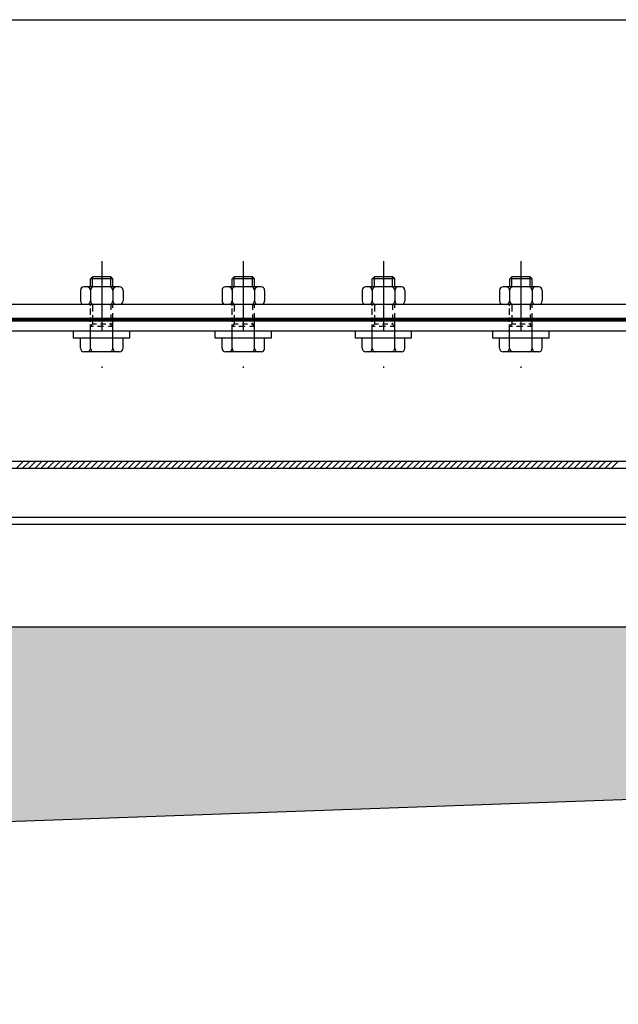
# Model space of a CAD drawing. Extents: x -672 to 590, y -425 to 416.
# Tile 17 of 31: x -170 to -128, y 131 to 201. Entities that reach past the tile are written whole.
import ezdxf

# ---------------------------------------------------------------- set-up
doc = ezdxf.new("R2010")
doc.units = 0
doc.header["$LTSCALE"] = 10
doc.header["$MEASUREMENT"] = 0
doc.linetypes.add('DASHDOT', pattern=[1, 0.5, -0.25, 0, -0.25])
doc.linetypes.add('HIDDEN2', pattern=[0.1875, 0.125, -0.0625])
doc.layers.get('0').update_dxf_attribs({"color": 4, "linetype": 'CONTINUOUS'})
for name, color, linetype in [('KANAL', 1, 'CONTINUOUS'), ('KOSMETYKA', 7, 'CONTINUOUS'), ('OSIE', 3, 'DASHDOT')]:
    doc.layers.add(name, color=color, linetype=linetype)

msp = doc.modelspace()

# ---------------------------------------------------------------- hatches: boundary and pattern name
at = {"layer": 'KANAL'}
msp.add_hatch(color=7, dxfattribs=at).paths.add_polyline_path([(-189.058119, 143.551004), (215.835239, 158.050178), (-203.744443, 158.050178), (-203.744443, -57.749964)])

# ---------------------------------------------------------------- linework, layer by layer
at = {"color": 6}
for p, q in [((-165.220837, 182.903659), (-165.070837, 183.053659)), ((-163.620837, 182.903568), (-165.220837, 182.903568)), ((-163.770837, 183.053659), (-165.070837, 183.053659)), ((-163.620837, 182.903659), (-163.770837, 183.053659)), ((-155.120837, 182.903659), (-154.970837, 183.053659)), ((-153.520837, 182.903568), (-155.120837, 182.903568)), ((-153.670837, 183.053659), (-154.970837, 183.053659)), ((-153.520837, 182.903659), (-153.670837, 183.053659)), ((-145.120837, 182.903659), (-144.970837, 183.053659)), ((-143.520837, 182.903568), (-145.120837, 182.903568)), ((-143.670837, 183.053659), (-144.970837, 183.053659)), ((-143.520837, 182.903659), (-143.670837, 183.053659)), ((-135.320837, 182.903659), (-135.170837, 183.053659)), ((-133.720837, 182.903568), (-135.320837, 182.903568)), ((-133.870837, 183.053659), (-135.170837, 183.053659)), ((-133.720837, 182.903659), (-133.870837, 183.053659)), ((-165.220837, 179.509921), (-165.070837, 179.659921)), ((-163.620837, 179.509921), (-163.770837, 179.659921)), ((-155.120837, 179.509921), (-154.970837, 179.659921)), ((-153.520837, 179.509921), (-153.670837, 179.659921)), ((-145.120837, 179.509921), (-144.970837, 179.659921)), ((-143.520837, 179.509921), (-143.670837, 179.659921)), ((-135.320837, 179.509921), (-135.170837, 179.659921)), ((-133.720837, 179.509921), (-133.870837, 179.659921))]:
    msp.add_line(p, q, dxfattribs=at)
at = {"color": 6, "linetype": 'Continuous'}
for p, q in [((-165.220837, 182.329493), (-165.220837, 182.903659)), ((-163.620837, 182.329493), (-163.620837, 182.903659)), ((-155.120837, 182.329493), (-155.120837, 182.903659)), ((-153.520837, 182.329493), (-153.520837, 182.903659)), ((-145.120837, 182.329493), (-145.120837, 182.903659)), ((-143.520837, 182.329493), (-143.520837, 182.903659)), ((-135.320837, 182.329493), (-135.320837, 182.903659)), ((-133.720837, 182.329493), (-133.720837, 182.903659)), ((-165.940837, 182.079493), (-165.940837, 181.329471)), ((-163.150837, 182.329493), (-165.690837, 182.329493)), ((-165.225512, 182.079789), (-165.225512, 181.329199)), ((-163.620837, 182.079789), (-163.620837, 181.329199)), ((-162.900837, 182.079493), (-162.900837, 181.329471)), ((-155.840837, 182.079493), (-155.840837, 181.329471)), ((-153.050837, 182.329493), (-155.590837, 182.329493)), ((-155.125512, 182.079789), (-155.125512, 181.329199)), ((-153.520837, 182.079789), (-153.520837, 181.329199)), ((-152.800837, 182.079493), (-152.800837, 181.329471)), ((-145.840837, 182.079493), (-145.840837, 181.329471)), ((-143.050837, 182.329493), (-145.590837, 182.329493)), ((-145.125512, 182.079789), (-145.125512, 181.329199)), ((-143.520837, 182.079789), (-143.520837, 181.329199)), ((-142.800837, 182.079493), (-142.800837, 181.329471)), ((-136.040837, 182.079493), (-136.040837, 181.329471)), ((-133.250837, 182.329493), (-135.790837, 182.329493)), ((-135.325512, 182.079789), (-135.325512, 181.329199)), ((-133.720837, 182.079789), (-133.720837, 181.329199)), ((-133.000837, 182.079493), (-133.000837, 181.329471)), ((-163.150837, 181.079496), (-165.690837, 181.079496)), ((-153.050837, 181.079496), (-155.590837, 181.079496)), ((-143.050837, 181.079496), (-145.590837, 181.079496)), ((-133.250837, 181.079496), (-135.790837, 181.079496)), ((-162.416162, 178.679496), (-166.425512, 178.679496)), ((-165.940837, 177.94756), (-165.940837, 178.679496)), ((-165.225512, 177.947264), (-165.225512, 178.679496)), ((-163.620837, 177.947264), (-163.620837, 178.679496)), ((-162.900837, 177.94756), (-162.900837, 178.679496)), ((-152.316162, 178.679496), (-156.325512, 178.679496)), ((-155.840837, 177.94756), (-155.840837, 178.679496)), ((-155.125512, 177.947264), (-155.125512, 178.679496)), ((-153.520837, 177.947264), (-153.520837, 178.679496)), ((-152.800837, 177.94756), (-152.800837, 178.679496)), ((-142.316162, 178.679496), (-146.325512, 178.679496)), ((-145.840837, 177.94756), (-145.840837, 178.679496)), ((-145.125512, 177.947264), (-145.125512, 178.679496)), ((-143.520837, 177.947264), (-143.520837, 178.679496)), ((-142.800837, 177.94756), (-142.800837, 178.679496)), ((-132.516162, 178.679496), (-136.525512, 178.679496)), ((-136.040837, 177.94756), (-136.040837, 178.679496)), ((-135.325512, 177.947264), (-135.325512, 178.679496)), ((-133.720837, 177.947264), (-133.720837, 178.679496)), ((-133.000837, 177.94756), (-133.000837, 178.679496)), ((-163.150837, 177.69756), (-165.690837, 177.69756)), ((-153.050837, 177.69756), (-155.590837, 177.69756)), ((-143.050837, 177.69756), (-145.590837, 177.69756)), ((-133.250837, 177.69756), (-135.790837, 177.69756))]:
    msp.add_line(p, q, dxfattribs=at)
at = {"color": 7, "linetype": 'Continuous'}
for p, q in [((-165.070837, 182.329493), (-165.070837, 183.05375)), ((-163.770837, 182.329493), (-163.770837, 183.05375)), ((-154.970837, 182.329493), (-154.970837, 183.05375)), ((-153.670837, 182.329493), (-153.670837, 183.05375)), ((-144.970837, 182.329493), (-144.970837, 183.05375)), ((-143.670837, 182.329493), (-143.670837, 183.05375)), ((-135.170837, 182.329493), (-135.170837, 183.05375)), ((-133.870837, 182.329493), (-133.870837, 183.05375))]:
    msp.add_line(p, q, dxfattribs=at)
at = {"color": 6, "linetype": 'HIDDEN2'}
for p, q in [((-165.225512, 180.970017), (-165.225512, 181.079496)), ((-165.225512, 180.338293), (-165.225512, 180.775098)), ((-163.620837, 180.822067), (-163.620837, 181.079496)), ((-155.125512, 180.970017), (-155.125512, 181.079496)), ((-155.125512, 180.338293), (-155.125512, 180.775098)), ((-153.520837, 180.822067), (-153.520837, 181.079496)), ((-145.125512, 180.970017), (-145.125512, 181.079496)), ((-145.125512, 180.338293), (-145.125512, 180.775098)), ((-143.520837, 180.822067), (-143.520837, 181.079496)), ((-135.325512, 180.970017), (-135.325512, 181.079496)), ((-135.325512, 180.338293), (-135.325512, 180.775098)), ((-133.720837, 180.822067), (-133.720837, 181.079496)), ((-165.225512, 179.833384), (-165.225512, 180.145723)), ((-163.620837, 180.000121), (-163.620837, 180.448668)), ((-163.620837, 178.679496), (-163.620837, 179.826338)), ((-155.125512, 179.833384), (-155.125512, 180.145723)), ((-153.520837, 180.000121), (-153.520837, 180.448668)), ((-153.520837, 178.679496), (-153.520837, 179.826338)), ((-145.125512, 179.833384), (-145.125512, 180.145723)), ((-143.520837, 180.000121), (-143.520837, 180.448668)), ((-143.520837, 178.679496), (-143.520837, 179.826338)), ((-135.325512, 179.833384), (-135.325512, 180.145723)), ((-133.720837, 180.000121), (-133.720837, 180.448668)), ((-133.720837, 178.679496), (-133.720837, 179.826338)), ((-166.425512, 178.679496), (-166.425512, 179.179496)), ((-165.225512, 178.679496), (-165.225512, 179.633768)), ((-165.011482, 179.50983), (-165.220837, 179.50983)), ((-164.781728, 179.659921), (-165.070837, 179.659921)), ((-164.282263, 179.50983), (-164.731781, 179.50983)), ((-164.119936, 179.659921), (-164.504525, 179.659921)), ((-163.620837, 179.50983), (-163.947621, 179.50983)), ((-163.770837, 179.659921), (-163.85522, 179.659921)), ((-162.416162, 178.679496), (-162.416162, 179.179496)), ((-156.325512, 178.679496), (-156.325512, 179.179496)), ((-155.125512, 178.679496), (-155.125512, 179.633768)), ((-154.911482, 179.50983), (-155.120837, 179.50983)), ((-154.681728, 179.659921), (-154.970837, 179.659921)), ((-154.182263, 179.50983), (-154.631781, 179.50983)), ((-154.019936, 179.659921), (-154.404525, 179.659921)), ((-153.520837, 179.50983), (-153.847621, 179.50983)), ((-153.670837, 179.659921), (-153.75522, 179.659921)), ((-152.316162, 178.679496), (-152.316162, 179.179496)), ((-146.325512, 178.679496), (-146.325512, 179.179496)), ((-145.125512, 178.679496), (-145.125512, 179.633768)), ((-144.911482, 179.50983), (-145.120837, 179.50983)), ((-144.681728, 179.659921), (-144.970837, 179.659921)), ((-144.182263, 179.50983), (-144.631781, 179.50983)), ((-144.019936, 179.659921), (-144.404525, 179.659921)), ((-143.520837, 179.50983), (-143.847621, 179.50983)), ((-143.670837, 179.659921), (-143.75522, 179.659921)), ((-142.316162, 178.679496), (-142.316162, 179.179496)), ((-136.525512, 178.679496), (-136.525512, 179.179496)), ((-135.325512, 178.679496), (-135.325512, 179.633768)), ((-135.111482, 179.50983), (-135.320837, 179.50983)), ((-134.881728, 179.659921), (-135.170837, 179.659921)), ((-134.382263, 179.50983), (-134.831781, 179.50983)), ((-134.219936, 179.659921), (-134.604525, 179.659921)), ((-133.720837, 179.50983), (-134.047621, 179.50983)), ((-133.870837, 179.659921), (-133.95522, 179.659921)), ((-132.516162, 178.679496), (-132.516162, 179.179496))]:
    msp.add_line(p, q, dxfattribs=at)
at = {"color": 7, "linetype": 'HIDDEN2'}
for p, q in [((-165.070837, 181.079496), (-165.070837, 180.582528)), ((-163.770837, 181.079496), (-163.770837, 180.688207)), ((-154.970837, 181.079496), (-154.970837, 180.582528)), ((-153.670837, 181.079496), (-153.670837, 180.688207)), ((-144.970837, 181.079496), (-144.970837, 180.582528)), ((-143.670837, 181.079496), (-143.670837, 180.688207)), ((-135.170837, 181.079496), (-135.170837, 180.582528)), ((-133.870837, 181.079496), (-133.870837, 180.688207)), ((-165.070837, 180.314809), (-165.070837, 180.011863)), ((-165.070837, 179.826338), (-165.070837, 179.659921)), ((-163.770837, 180.366474), (-163.770837, 179.936714)), ((-154.970837, 180.314809), (-154.970837, 180.011863)), ((-154.970837, 179.826338), (-154.970837, 179.659921)), ((-153.670837, 180.366474), (-153.670837, 179.936714)), ((-144.970837, 180.314809), (-144.970837, 180.011863)), ((-144.970837, 179.826338), (-144.970837, 179.659921)), ((-143.670837, 180.366474), (-143.670837, 179.936714)), ((-135.170837, 180.314809), (-135.170837, 180.011863)), ((-135.170837, 179.826338), (-135.170837, 179.659921)), ((-133.870837, 180.366474), (-133.870837, 179.936714)), ((-163.770837, 179.755886), (-163.770837, 179.659921)), ((-153.670837, 179.755886), (-153.670837, 179.659921)), ((-143.670837, 179.755886), (-143.670837, 179.659921)), ((-133.870837, 179.755886), (-133.870837, 179.659921))]:
    msp.add_line(p, q, dxfattribs=at)
at = {"color": 7}
for p, q in [((5.179163, 179.179496), (-220.520837, 179.179496)), ((225.079163, 169.879496), (-214.720837, 169.879496)), ((225.079163, 169.379496), (-214.720837, 169.379496))]:
    msp.add_line(p, q, dxfattribs=at)
at = {"color": 0}
for p, q in [((-170.024548, 169.879496), (-170.524548, 169.379496)), ((-169.582606, 169.879496), (-170.082606, 169.379496)), ((-169.140665, 169.879496), (-169.640665, 169.379496)), ((-168.698723, 169.879496), (-169.198723, 169.379496)), ((-168.256781, 169.879496), (-168.756781, 169.379496)), ((-167.81484, 169.879496), (-168.31484, 169.379496)), ((-167.372898, 169.879496), (-167.872898, 169.379496)), ((-166.930956, 169.879496), (-167.430956, 169.379496)), ((-166.489014, 169.879496), (-166.989014, 169.379496)), ((-166.047073, 169.879496), (-166.547073, 169.379496)), ((-165.605131, 169.879496), (-166.105131, 169.379496)), ((-165.163189, 169.879496), (-165.663189, 169.379496)), ((-164.721247, 169.879496), (-165.221247, 169.379496)), ((-164.279306, 169.879496), (-164.779306, 169.379496)), ((-163.837364, 169.879496), (-164.337364, 169.379496)), ((-163.395422, 169.879496), (-163.895422, 169.379496)), ((-162.95348, 169.879496), (-163.45348, 169.379496)), ((-162.511539, 169.879496), (-163.011539, 169.379496)), ((-162.069597, 169.879496), (-162.569597, 169.379496)), ((-161.627655, 169.879496), (-162.127655, 169.379496)), ((-161.185713, 169.879496), (-161.685713, 169.379496)), ((-160.743772, 169.879496), (-161.243772, 169.379496)), ((-160.30183, 169.879496), (-160.80183, 169.379496)), ((-159.859888, 169.879496), (-160.359888, 169.379496)), ((-159.417947, 169.879496), (-159.917947, 169.379496)), ((-158.976005, 169.879496), (-159.476005, 169.379496)), ((-158.534063, 169.879496), (-159.034063, 169.379496)), ((-158.092121, 169.879496), (-158.592121, 169.379496)), ((-157.65018, 169.879496), (-158.15018, 169.379496)), ((-157.208238, 169.879496), (-157.708238, 169.379496)), ((-156.766296, 169.879496), (-157.266296, 169.379496)), ((-156.324354, 169.879496), (-156.824354, 169.379496)), ((-155.882413, 169.879496), (-156.382413, 169.379496)), ((-155.440471, 169.879496), (-155.940471, 169.379496)), ((-154.998529, 169.879496), (-155.498529, 169.379496)), ((-154.556587, 169.879496), (-155.056587, 169.379496)), ((-154.114646, 169.879496), (-154.614646, 169.379496)), ((-153.672704, 169.879496), (-154.172704, 169.379496)), ((-153.230762, 169.879496), (-153.730762, 169.379496)), ((-152.78882, 169.879496), (-153.28882, 169.379496)), ((-152.346879, 169.879496), (-152.846879, 169.379496)), ((-151.904937, 169.879496), (-152.404937, 169.379496)), ((-151.462995, 169.879496), (-151.962995, 169.379496)), ((-151.021053, 169.879496), (-151.521053, 169.379496)), ((-150.579112, 169.879496), (-151.079112, 169.379496)), ((-150.13717, 169.879496), (-150.63717, 169.379496)), ((-149.695228, 169.879496), (-150.195228, 169.379496)), ((-149.253287, 169.879496), (-149.753287, 169.379496)), ((-148.811345, 169.879496), (-149.311345, 169.379496)), ((-148.369403, 169.879496), (-148.869403, 169.379496)), ((-147.927461, 169.879496), (-148.427461, 169.379496)), ((-147.48552, 169.879496), (-147.98552, 169.379496)), ((-147.043578, 169.879496), (-147.543578, 169.379496)), ((-146.601636, 169.879496), (-147.101636, 169.379496)), ((-146.159694, 169.879496), (-146.659694, 169.379496)), ((-145.717753, 169.879496), (-146.217753, 169.379496)), ((-145.275811, 169.879496), (-145.775811, 169.379496)), ((-144.833869, 169.879496), (-145.333869, 169.379496)), ((-144.391927, 169.879496), (-144.891927, 169.379496)), ((-143.949986, 169.879496), (-144.449986, 169.379496)), ((-143.508044, 169.879496), (-144.008044, 169.379496)), ((-143.066102, 169.879496), (-143.566102, 169.379496)), ((-142.62416, 169.879496), (-143.12416, 169.379496)), ((-142.182219, 169.879496), (-142.682219, 169.379496)), ((-141.740277, 169.879496), (-142.240277, 169.379496)), ((-141.298335, 169.879496), (-141.798335, 169.379496)), ((-140.856394, 169.879496), (-141.356394, 169.379496)), ((-140.414452, 169.879496), (-140.914452, 169.379496)), ((-139.97251, 169.879496), (-140.47251, 169.379496)), ((-139.530568, 169.879496), (-140.030568, 169.379496)), ((-139.088627, 169.879496), (-139.588627, 169.379496)), ((-138.646685, 169.879496), (-139.146685, 169.379496)), ((-138.204743, 169.879496), (-138.704743, 169.379496)), ((-137.762801, 169.879496), (-138.262801, 169.379496)), ((-137.32086, 169.879496), (-137.82086, 169.379496)), ((-136.878918, 169.879496), (-137.378918, 169.379496)), ((-136.436976, 169.879496), (-136.936976, 169.379496)), ((-135.995034, 169.879496), (-136.495034, 169.379496)), ((-135.553093, 169.879496), (-136.053093, 169.379496)), ((-135.111151, 169.879496), (-135.611151, 169.379496)), ((-134.669209, 169.879496), (-135.169209, 169.379496)), ((-134.227267, 169.879496), (-134.727267, 169.379496)), ((-133.785326, 169.879496), (-134.285326, 169.379496)), ((-133.343384, 169.879496), (-133.843384, 169.379496)), ((-132.901442, 169.879496), (-133.401442, 169.379496)), ((-132.4595, 169.879496), (-132.9595, 169.379496)), ((-132.017559, 169.879496), (-132.517559, 169.379496)), ((-131.575617, 169.879496), (-132.075617, 169.379496)), ((-131.133675, 169.879496), (-131.633675, 169.379496)), ((-130.691734, 169.879496), (-131.191734, 169.379496)), ((-130.249792, 169.879496), (-130.749792, 169.379496)), ((-129.80785, 169.879496), (-130.30785, 169.379496)), ((-129.365908, 169.879496), (-129.865908, 169.379496)), ((-128.923967, 169.879496), (-129.423967, 169.379496)), ((-128.482025, 169.879496), (-128.982025, 169.379496)), ((-128.040083, 169.879496), (-128.540083, 169.379496)), ((-127.598141, 169.879496), (-128.098141, 169.379496))]:
    msp.add_line(p, q, dxfattribs=at)
at = {"color": 6, "linetype": 'Continuous'}
for centre, start, end in [((-165.690837, 182.079493), 90, 180), ((-165.475511, 182.079493), 360, 90), ((-164.975512, 182.079493), 90, 180), ((-163.870836, 182.079493), 360, 90), ((-163.370837, 182.079493), 90, 180), ((-163.150837, 182.079493), 360, 90), ((-155.590837, 182.079493), 90, 180), ((-155.375511, 182.079493), 360, 90), ((-154.875512, 182.079493), 90, 180), ((-153.770836, 182.079493), 360, 90), ((-153.270837, 182.079493), 90, 180), ((-153.050837, 182.079493), 360, 90), ((-145.590837, 182.079493), 90, 180), ((-145.375511, 182.079493), 360, 90), ((-144.875512, 182.079493), 90, 180), ((-143.770836, 182.079493), 360, 90), ((-143.270837, 182.079493), 90, 180), ((-143.050837, 182.079493), 360, 90), ((-135.790837, 182.079493), 90, 180), ((-135.575511, 182.079493), 360, 90), ((-135.075512, 182.079493), 90, 180), ((-133.970836, 182.079493), 360, 90), ((-133.470837, 182.079493), 90, 180), ((-133.250837, 182.079493), 360, 90), ((-165.690837, 181.329496), 180, 270), ((-165.475511, 181.329496), 270, 0), ((-164.975512, 181.329496), 180, 270), ((-163.870836, 181.329496), 270, 0), ((-163.370837, 181.329496), 180, 270), ((-163.150837, 181.329496), 270, 0), ((-155.590837, 181.329496), 180, 270), ((-155.375511, 181.329496), 270, 0), ((-154.875512, 181.329496), 180, 270), ((-153.770836, 181.329496), 270, 0), ((-153.270837, 181.329496), 180, 270), ((-153.050837, 181.329496), 270, 0), ((-145.590837, 181.329496), 180, 270), ((-145.375511, 181.329496), 270, 0), ((-144.875512, 181.329496), 180, 270), ((-143.770836, 181.329496), 270, 0), ((-143.270837, 181.329496), 180, 270), ((-143.050837, 181.329496), 270, 0), ((-135.790837, 181.329496), 180, 270), ((-135.575511, 181.329496), 270, 0), ((-135.075512, 181.329496), 180, 270), ((-133.970836, 181.329496), 270, 0), ((-133.470837, 181.329496), 180, 270), ((-133.250837, 181.329496), 270, 0), ((-165.690837, 177.94756), 180, 270), ((-165.475511, 177.94756), 270, 0), ((-164.975512, 177.94756), 180, 270), ((-163.870836, 177.94756), 270, 0), ((-163.370837, 177.94756), 180, 270), ((-163.150837, 177.94756), 270, 0), ((-155.590837, 177.94756), 180, 270), ((-155.375511, 177.94756), 270, 0), ((-154.875512, 177.94756), 180, 270), ((-153.770836, 177.94756), 270, 0), ((-153.270837, 177.94756), 180, 270), ((-153.050837, 177.94756), 270, 0), ((-145.590837, 177.94756), 180, 270), ((-145.375511, 177.94756), 270, 0), ((-144.875512, 177.94756), 180, 270), ((-143.770836, 177.94756), 270, 0), ((-143.270837, 177.94756), 180, 270), ((-143.050837, 177.94756), 270, 0), ((-135.790837, 177.94756), 180, 270), ((-135.575511, 177.94756), 270, 0), ((-135.075512, 177.94756), 180, 270), ((-133.970836, 177.94756), 270, 0), ((-133.470837, 177.94756), 180, 270), ((-133.250837, 177.94756), 270, 0)]:
    msp.add_arc(centre, 0.25, start, end, dxfattribs=at)
at = {"layer": 'KANAL'}
for p, q in [((5.179163, 181.079496), (-206.220837, 181.079496)), ((5.179163, 180.079496), (-220.520837, 180.079496)), ((5.179163, 179.879496), (-220.520837, 179.879496))]:
    msp.add_line(p, q, dxfattribs=at)
at = {"layer": 'KANAL', "color": 4, "const_width": 0.2}
msp.add_lwpolyline([(-225.320837, 48.879496), (-225.320837, 175.179496, -0.414213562), (-220.520837, 179.979496), (5.179163, 179.979496)], format="xyb", dxfattribs=at)
at = {"layer": 'KOSMETYKA', "color": 4}
msp.add_line((-194.220837, 201.384848), (204.579163, 201.384848), dxfattribs=at)
at = {"layer": 'KOSMETYKA'}
for p, q in [((215.835239, 158.050178), (-203.744443, 158.050178)), ((-189.058119, 143.551004), (215.835239, 158.050178))]:
    msp.add_line(p, q, dxfattribs=at)
at = {"layer": 'OSIE'}
for p, q in [((-164.420837, 184.155451), (-164.420837, 176.296882)), ((-154.320837, 184.155451), (-154.320837, 176.296882)), ((-144.320837, 184.155451), (-144.320837, 176.296882)), ((-134.520837, 184.155451), (-134.520837, 176.296882))]:
    msp.add_line(p, q, dxfattribs=at)
at = {"layer": 'OSIE', "color": 1, "linetype": 'Continuous'}
for p, q in [((5.179163, 165.879496), (-210.720837, 165.879496)), ((5.179163, 165.379496), (-210.720837, 165.379496))]:
    msp.add_line(p, q, dxfattribs=at)

doc.saveas('drawing.dxf')
